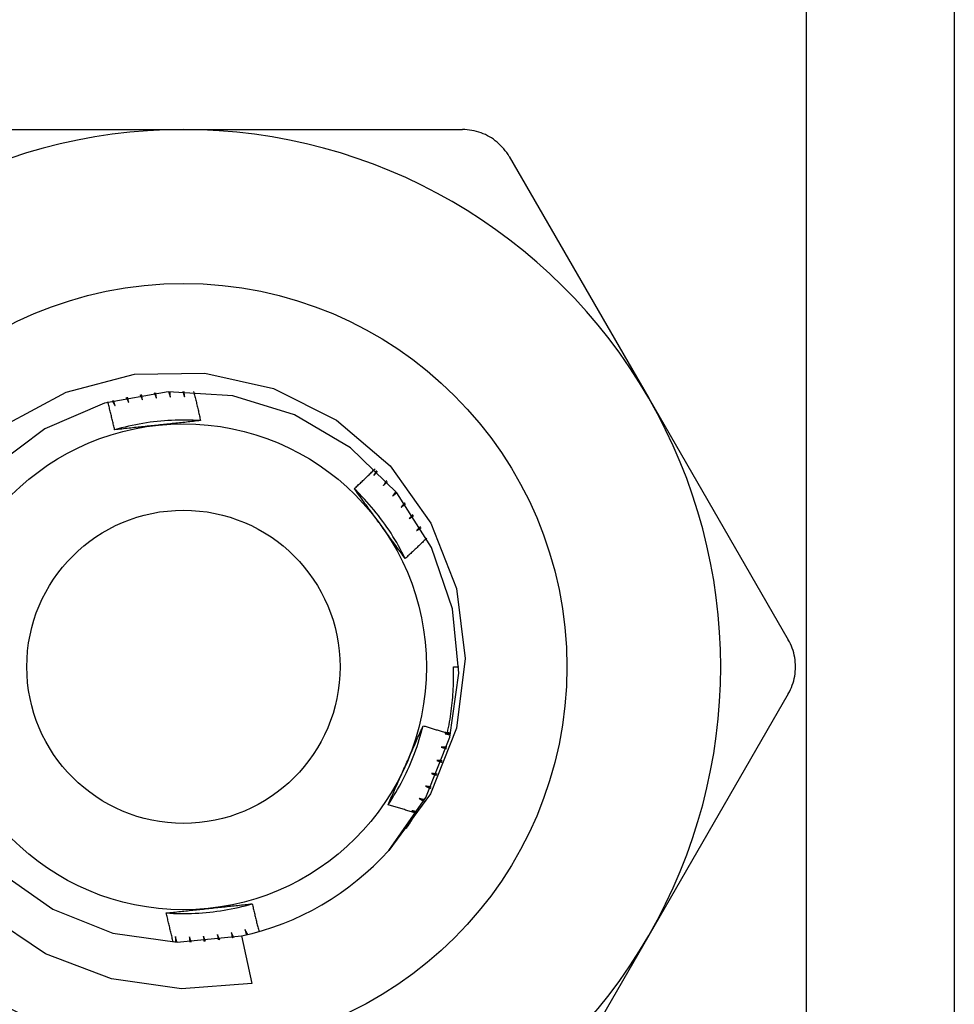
# Model space of a CAD drawing. Header units: inches. Extents: x 2.8 to 80.3, y 4.6 to 43.1.
# Tile 6 of 83: x 5.143 to 5.484, y 14.379 to 14.738. Entities that reach past the tile are written whole.
import ezdxf

# ---------------------------------------------------------------- set-up
doc = ezdxf.new("R2010")
doc.units = ezdxf.units.IN
doc.header["$MEASUREMENT"] = 0
doc.layers.add('Visible Edges(ANSI)', color=7, linetype='Continuous', lineweight=25)
doc.layers.add('Visible Tangent Edges(ANSI)', color=7, linetype='Continuous', lineweight=25)

msp = doc.modelspace()

# ---------------------------------------------------------------- linework, layer by layer
at = {"layer": 'Visible Edges(ANSI)'}
for p, q in [((5.48411, 31.5613), (5.48411, 14.17547)), ((5.10139, 14.69811), (5.20311, 14.69811)), ((5.20311, 14.69811), (5.30483, 14.69811)), ((5.32187, 14.68827), (5.37273, 14.60018)), ((5.37273, 14.60018), (5.42359, 14.51209)), ((5.30153, 14.50225), (5.3035, 14.50225)), ((5.42359, 14.4924), (5.37273, 14.40431)), ((5.22429, 14.40411), (5.22803, 14.38679)), ((5.37273, 14.40431), (5.32187, 14.31622))]:
    msp.add_line(p, q, dxfattribs=at)
at = {"layer": 'Visible Edges(ANSI)', "flags": 128}
for points in [[(5.32187, 14.68827), (5.32143, 14.689), (5.32095, 14.68971), (5.32044, 14.69041), (5.3199, 14.69108), (5.31933, 14.69173), (5.31873, 14.69235), (5.3181, 14.69295), (5.31745, 14.69352), (5.31678, 14.69406), (5.31609, 14.69456), (5.31539, 14.69504), (5.31467, 14.69547), (5.31393, 14.69588), (5.31317, 14.69625), (5.31238, 14.6966), (5.31158, 14.69691), (5.31076, 14.69719), (5.30993, 14.69743), (5.30909, 14.69764), (5.30825, 14.69781), (5.30739, 14.69794), (5.30654, 14.69804), (5.30568, 14.69809), (5.30483, 14.69811)], [(5.13774, 14.59023), (5.16038, 14.60237), (5.18524, 14.60888), (5.21089, 14.60934), (5.23595, 14.60368), (5.25891, 14.5922), (5.27842, 14.57555), (5.29333, 14.55464), (5.30266, 14.53076), (5.30584, 14.50531), (5.3026, 14.47985), (5.29311, 14.45599), (5.27792, 14.4353)], [(5.27792, 14.4353), (5.29148, 14.45462), (5.30016, 14.47657), (5.30347, 14.49993), (5.30124, 14.52343), (5.29358, 14.54575), (5.28093, 14.56567), (5.26397, 14.58208), (5.24365, 14.59409), (5.22109, 14.60102), (5.19754, 14.60248), (5.17429, 14.59842), (5.15264, 14.58903), (5.13377, 14.57485)], [(5.17818, 14.59746), (5.17815, 14.59754), (5.17813, 14.59762), (5.17811, 14.5977), (5.17809, 14.59778), (5.17806, 14.59786), (5.17804, 14.59794), (5.17802, 14.59801), (5.17799, 14.59809), (5.17797, 14.59817), (5.17795, 14.59825), (5.17792, 14.59833), (5.1779, 14.59841), (5.17788, 14.59849), (5.17785, 14.59856), (5.17783, 14.59864), (5.17781, 14.59872), (5.17779, 14.5988), (5.17776, 14.59888), (5.17774, 14.59896), (5.17772, 14.59904), (5.17769, 14.59912), (5.17767, 14.59919), (5.17765, 14.59927), (5.17763, 14.59935)], [(5.18219, 14.60044), (5.18223, 14.60036), (5.18227, 14.60029), (5.18231, 14.60021), (5.18235, 14.60014), (5.18239, 14.60006), (5.18243, 14.59999), (5.18247, 14.59991), (5.18251, 14.59983), (5.18255, 14.59976), (5.18259, 14.59968), (5.18263, 14.59961), (5.18267, 14.59953), (5.18271, 14.59946), (5.18275, 14.59938), (5.18279, 14.59931), (5.18283, 14.59923), (5.18287, 14.59916), (5.18291, 14.59908), (5.18295, 14.59901), (5.18299, 14.59893), (5.18303, 14.59886), (5.18307, 14.59878), (5.18311, 14.5987), (5.18315, 14.59863)], [(5.18315, 14.59863), (5.18313, 14.59871), (5.18312, 14.59879), (5.1831, 14.59887), (5.18308, 14.59895), (5.18306, 14.59903), (5.18304, 14.59911), (5.18302, 14.59919), (5.183, 14.59927), (5.18298, 14.59935), (5.18296, 14.59943), (5.18294, 14.59951), (5.18293, 14.59959), (5.18291, 14.59967), (5.18289, 14.59975), (5.18287, 14.59983), (5.18285, 14.59991), (5.18283, 14.59998), (5.18281, 14.60006), (5.18279, 14.60014), (5.18278, 14.60022), (5.18276, 14.6003), (5.18274, 14.60038), (5.18272, 14.60046), (5.1827, 14.60054)], [(5.18732, 14.60139), (5.18735, 14.60131), (5.18739, 14.60124), (5.18742, 14.60116), (5.18746, 14.60108), (5.1875, 14.601), (5.18753, 14.60093), (5.18757, 14.60085), (5.18761, 14.60077), (5.18764, 14.60069), (5.18768, 14.60062), (5.18771, 14.60054), (5.18775, 14.60046), (5.18779, 14.60039), (5.18782, 14.60031), (5.18786, 14.60023), (5.1879, 14.60015), (5.18793, 14.60008), (5.18797, 14.6), (5.188, 14.59992), (5.18804, 14.59984), (5.18808, 14.59977), (5.18811, 14.59969), (5.18815, 14.59961), (5.18818, 14.59953)], [(5.18818, 14.59953), (5.18817, 14.59962), (5.18815, 14.5997), (5.18814, 14.59978), (5.18812, 14.59986), (5.18811, 14.59994), (5.18809, 14.60002), (5.18808, 14.6001), (5.18806, 14.60018), (5.18805, 14.60026), (5.18803, 14.60034), (5.18802, 14.60042), (5.18801, 14.6005), (5.18799, 14.60058), (5.18798, 14.60066), (5.18796, 14.60074), (5.18795, 14.60082), (5.18793, 14.60091), (5.18792, 14.60099), (5.1879, 14.60107), (5.18789, 14.60115), (5.18787, 14.60123), (5.18786, 14.60131), (5.18784, 14.60139), (5.18783, 14.60147)], [(5.19248, 14.60208), (5.19252, 14.602), (5.19255, 14.60192), (5.19258, 14.60184), (5.19261, 14.60176), (5.19264, 14.60168), (5.19268, 14.6016), (5.19271, 14.60152), (5.19274, 14.60144), (5.19277, 14.60136), (5.19281, 14.60129), (5.19284, 14.60121), (5.19287, 14.60113), (5.1929, 14.60105), (5.19293, 14.60097), (5.19297, 14.60089), (5.193, 14.60081), (5.19303, 14.60073), (5.19306, 14.60065), (5.19309, 14.60057), (5.19313, 14.60049), (5.19316, 14.60042), (5.19319, 14.60034), (5.19322, 14.60026), (5.19325, 14.60018)], [(5.19325, 14.60018), (5.19324, 14.60026), (5.19323, 14.60034), (5.19322, 14.60042), (5.19321, 14.6005), (5.1932, 14.60058), (5.19319, 14.60067), (5.19318, 14.60075), (5.19317, 14.60083), (5.19316, 14.60091), (5.19315, 14.60099), (5.19314, 14.60107), (5.19313, 14.60115), (5.19312, 14.60123), (5.1931, 14.60132), (5.19309, 14.6014), (5.19308, 14.60148), (5.19307, 14.60156), (5.19306, 14.60164), (5.19305, 14.60172), (5.19304, 14.6018), (5.19303, 14.60189), (5.19302, 14.60197), (5.19301, 14.60205), (5.193, 14.60213)], [(5.19768, 14.60249), (5.19771, 14.60241), (5.19774, 14.60233), (5.19776, 14.60225), (5.19779, 14.60217), (5.19782, 14.60209), (5.19785, 14.60201), (5.19788, 14.60193), (5.1979, 14.60185), (5.19793, 14.60177), (5.19796, 14.60169), (5.19799, 14.60161), (5.19802, 14.60153), (5.19804, 14.60144), (5.19807, 14.60136), (5.1981, 14.60128), (5.19813, 14.6012), (5.19815, 14.60112), (5.19818, 14.60104), (5.19821, 14.60096), (5.19824, 14.60088), (5.19827, 14.6008), (5.19829, 14.60072), (5.19832, 14.60064), (5.19835, 14.60056)], [(5.19835, 14.60056), (5.19834, 14.60064), (5.19834, 14.60072), (5.19833, 14.6008), (5.19832, 14.60088), (5.19832, 14.60097), (5.19831, 14.60105), (5.1983, 14.60113), (5.1983, 14.60121), (5.19829, 14.60129), (5.19829, 14.60137), (5.19828, 14.60146), (5.19827, 14.60154), (5.19827, 14.60162), (5.19826, 14.6017), (5.19825, 14.60178), (5.19825, 14.60187), (5.19824, 14.60195), (5.19824, 14.60203), (5.19823, 14.60211), (5.19822, 14.60219), (5.19822, 14.60227), (5.19821, 14.60236), (5.1982, 14.60244), (5.1982, 14.60252)], [(5.20289, 14.60264), (5.20291, 14.60256), (5.20294, 14.60248), (5.20296, 14.60239), (5.20298, 14.60231), (5.20301, 14.60223), (5.20303, 14.60215), (5.20306, 14.60207), (5.20308, 14.60198), (5.2031, 14.6019), (5.20313, 14.60182), (5.20315, 14.60174), (5.20318, 14.60166), (5.2032, 14.60157), (5.20322, 14.60149), (5.20325, 14.60141), (5.20327, 14.60133), (5.20329, 14.60125), (5.20332, 14.60116), (5.20334, 14.60108), (5.20336, 14.601), (5.20339, 14.60092), (5.20341, 14.60084), (5.20344, 14.60075), (5.20346, 14.60067)], [(5.20346, 14.60067), (5.20346, 14.60075), (5.20345, 14.60084), (5.20345, 14.60092), (5.20345, 14.601), (5.20345, 14.60108), (5.20345, 14.60116), (5.20344, 14.60125), (5.20344, 14.60133), (5.20344, 14.60141), (5.20344, 14.60149), (5.20344, 14.60157), (5.20343, 14.60166), (5.20343, 14.60174), (5.20343, 14.60182), (5.20343, 14.6019), (5.20343, 14.60198), (5.20342, 14.60207), (5.20342, 14.60215), (5.20342, 14.60223), (5.20342, 14.60231), (5.20342, 14.60239), (5.20341, 14.60247), (5.20341, 14.60256), (5.20341, 14.60264)], [(5.20683, 14.60257), (5.20694, 14.60213), (5.20705, 14.60169), (5.20716, 14.60125), (5.20727, 14.60081), (5.20738, 14.60037), (5.20748, 14.59994), (5.20759, 14.5995), (5.2077, 14.59906), (5.20781, 14.59862), (5.20791, 14.59818), (5.20802, 14.59774), (5.20812, 14.59729), (5.20823, 14.59685), (5.20833, 14.59641), (5.20843, 14.59597), (5.20854, 14.59553), (5.20864, 14.59509), (5.20874, 14.59465), (5.20884, 14.59421), (5.20894, 14.59377), (5.20904, 14.59333), (5.20914, 14.59288), (5.20924, 14.59244), (5.20934, 14.592)], [(5.17803, 14.58865), (5.17793, 14.58907), (5.17783, 14.5895), (5.17773, 14.58992), (5.17763, 14.59035), (5.17754, 14.59077), (5.17744, 14.59119), (5.17734, 14.59161), (5.17724, 14.59204), (5.17713, 14.59246), (5.17703, 14.59288), (5.17693, 14.59331), (5.17683, 14.59373), (5.17673, 14.59415), (5.17662, 14.59457), (5.17652, 14.59499), (5.17641, 14.59542), (5.17631, 14.59584), (5.1762, 14.59626), (5.1761, 14.59668), (5.17599, 14.5971), (5.17588, 14.59752), (5.17578, 14.59794), (5.17567, 14.59837), (5.17556, 14.59879)], [(5.17712, 14.59922), (5.17717, 14.59915), (5.17721, 14.59907), (5.17726, 14.599), (5.1773, 14.59893), (5.17734, 14.59885), (5.17739, 14.59878), (5.17743, 14.59871), (5.17748, 14.59863), (5.17752, 14.59856), (5.17756, 14.59849), (5.17761, 14.59841), (5.17765, 14.59834), (5.1777, 14.59827), (5.17774, 14.5982), (5.17778, 14.59812), (5.17783, 14.59805), (5.17787, 14.59798), (5.17792, 14.5979), (5.17796, 14.59783), (5.178, 14.59776), (5.17805, 14.59768), (5.17809, 14.59761), (5.17813, 14.59754), (5.17818, 14.59746)], [(5.20934, 14.59199), (5.20803, 14.59207), (5.20671, 14.59214), (5.20539, 14.59218), (5.20407, 14.5922), (5.20275, 14.5922), (5.20143, 14.59219), (5.20011, 14.59215), (5.1988, 14.5921), (5.19748, 14.59203), (5.19616, 14.59194), (5.19485, 14.59182), (5.19354, 14.59169), (5.19222, 14.59154), (5.19092, 14.59138), (5.18961, 14.59119), (5.18831, 14.59098), (5.18701, 14.59076), (5.18571, 14.59051), (5.18442, 14.59025), (5.18313, 14.58997), (5.18185, 14.58967), (5.18057, 14.58935), (5.17929, 14.58901), (5.17803, 14.58865)], [(5.19385, 14.59034), (5.19318, 14.59027), (5.19252, 14.5902), (5.19185, 14.59013), (5.19119, 14.59006), (5.19053, 14.58999), (5.18987, 14.58992), (5.18921, 14.58985), (5.18854, 14.58978), (5.18788, 14.58971), (5.18722, 14.58964), (5.18657, 14.58957), (5.18591, 14.5895), (5.18525, 14.58943), (5.18459, 14.58936), (5.18393, 14.58929), (5.18327, 14.58922), (5.18262, 14.58915), (5.18196, 14.58908), (5.1813, 14.58901), (5.18065, 14.58894), (5.17999, 14.58887), (5.17934, 14.5888), (5.17868, 14.58872), (5.17803, 14.58865)], [(5.20934, 14.592), (5.2087, 14.59193), (5.20806, 14.59186), (5.20742, 14.59179), (5.20678, 14.59172), (5.20613, 14.59165), (5.20549, 14.59158), (5.20485, 14.59151), (5.2042, 14.59144), (5.20356, 14.59137), (5.20292, 14.5913), (5.20227, 14.59123), (5.20163, 14.59116), (5.20098, 14.5911), (5.20034, 14.59103), (5.19969, 14.59096), (5.19904, 14.59089), (5.1984, 14.59082), (5.19775, 14.59075), (5.1971, 14.59069), (5.19645, 14.59062), (5.1958, 14.59055), (5.19515, 14.59048), (5.1945, 14.59041), (5.19385, 14.59034)], [(5.2654, 14.56717), (5.26571, 14.56746), (5.26603, 14.56776), (5.26635, 14.56806), (5.26667, 14.56835), (5.26698, 14.56865), (5.2673, 14.56895), (5.26762, 14.56925), (5.26793, 14.56955), (5.26825, 14.56985), (5.26856, 14.57014), (5.26888, 14.57044), (5.26919, 14.57074), (5.26951, 14.57104), (5.26982, 14.57134), (5.27014, 14.57165), (5.27045, 14.57195), (5.27076, 14.57225), (5.27107, 14.57255), (5.27139, 14.57285), (5.2717, 14.57316), (5.27201, 14.57346), (5.27232, 14.57376), (5.27263, 14.57407), (5.27294, 14.57437)], [(5.27348, 14.57385), (5.27344, 14.57377), (5.2734, 14.5737), (5.27336, 14.57362), (5.27332, 14.57355), (5.27328, 14.57347), (5.27324, 14.5734), (5.27319, 14.57332), (5.27315, 14.57325), (5.27311, 14.57317), (5.27307, 14.5731), (5.27303, 14.57302), (5.27299, 14.57295), (5.27295, 14.57287), (5.27291, 14.5728), (5.27287, 14.57272), (5.27283, 14.57265), (5.27279, 14.57257), (5.27275, 14.5725), (5.27271, 14.57242), (5.27267, 14.57235), (5.27262, 14.57227), (5.27258, 14.5722), (5.27254, 14.57212), (5.2725, 14.57205)], [(5.2725, 14.57205), (5.27256, 14.57211), (5.27261, 14.57217), (5.27267, 14.57223), (5.27273, 14.57229), (5.27278, 14.57235), (5.27284, 14.57241), (5.27289, 14.57247), (5.27295, 14.57253), (5.27301, 14.57259), (5.27306, 14.57264), (5.27312, 14.5727), (5.27317, 14.57276), (5.27323, 14.57282), (5.27329, 14.57288), (5.27334, 14.57294), (5.2734, 14.573), (5.27346, 14.57306), (5.27351, 14.57312), (5.27357, 14.57318), (5.27362, 14.57324), (5.27368, 14.5733), (5.27374, 14.57336), (5.27379, 14.57342), (5.27385, 14.57348)], [(5.28395, 14.54172), (5.28336, 14.5429), (5.28275, 14.54407), (5.28213, 14.54523), (5.28149, 14.54639), (5.28084, 14.54753), (5.28016, 14.54867), (5.27947, 14.54979), (5.27877, 14.55091), (5.27805, 14.55201), (5.27731, 14.5531), (5.27655, 14.55419), (5.27579, 14.55526), (5.275, 14.55632), (5.2742, 14.55737), (5.27339, 14.55841), (5.27256, 14.55943), (5.27171, 14.56044), (5.27085, 14.56144), (5.26998, 14.56243), (5.26909, 14.56341), (5.26819, 14.56437), (5.26727, 14.56531), (5.26634, 14.56625), (5.26539, 14.56717)], [(5.27477, 14.55431), (5.27438, 14.55485), (5.27399, 14.55539), (5.27359, 14.55593), (5.2732, 14.55647), (5.27281, 14.55701), (5.27242, 14.55755), (5.27203, 14.55809), (5.27164, 14.55863), (5.27125, 14.55916), (5.27086, 14.5597), (5.27047, 14.56024), (5.27007, 14.56077), (5.26968, 14.56131), (5.26929, 14.56184), (5.2689, 14.56238), (5.26851, 14.56291), (5.26812, 14.56344), (5.26774, 14.56398), (5.26735, 14.56451), (5.26696, 14.56504), (5.26657, 14.56557), (5.26618, 14.56611), (5.26579, 14.56664), (5.2654, 14.56717)], [(5.2771, 14.5701), (5.27706, 14.57002), (5.27701, 14.56995), (5.27697, 14.56988), (5.27692, 14.56981), (5.27688, 14.56973), (5.27683, 14.56966), (5.27679, 14.56959), (5.27674, 14.56951), (5.2767, 14.56944), (5.27666, 14.56937), (5.27661, 14.5693), (5.27657, 14.56922), (5.27652, 14.56915), (5.27648, 14.56908), (5.27643, 14.56901), (5.27639, 14.56893), (5.27634, 14.56886), (5.2763, 14.56879), (5.27625, 14.56871), (5.27621, 14.56864), (5.27617, 14.56857), (5.27612, 14.5685), (5.27608, 14.56842), (5.27603, 14.56835)], [(5.27603, 14.56835), (5.27609, 14.56841), (5.27615, 14.56846), (5.27621, 14.56852), (5.27627, 14.56858), (5.27633, 14.56864), (5.27639, 14.56869), (5.27644, 14.56875), (5.2765, 14.56881), (5.27656, 14.56886), (5.27662, 14.56892), (5.27668, 14.56898), (5.27674, 14.56903), (5.2768, 14.56909), (5.27686, 14.56915), (5.27692, 14.5692), (5.27698, 14.56926), (5.27704, 14.56932), (5.2771, 14.56937), (5.27715, 14.56943), (5.27721, 14.56949), (5.27727, 14.56954), (5.27733, 14.5696), (5.27739, 14.56966), (5.27745, 14.56971)], [(5.28052, 14.56617), (5.28047, 14.5661), (5.28043, 14.56602), (5.28038, 14.56595), (5.28033, 14.56588), (5.28028, 14.56581), (5.28023, 14.56574), (5.28019, 14.56567), (5.28014, 14.5656), (5.28009, 14.56553), (5.28004, 14.56546), (5.27999, 14.56539), (5.27994, 14.56532), (5.2799, 14.56525), (5.27985, 14.56518), (5.2798, 14.56511), (5.27975, 14.56504), (5.2797, 14.56497), (5.27965, 14.5649), (5.27961, 14.56483), (5.27956, 14.56476), (5.27951, 14.56469), (5.27946, 14.56462), (5.27941, 14.56455), (5.27936, 14.56448)], [(5.27936, 14.56448), (5.27943, 14.56453), (5.27949, 14.56458), (5.27955, 14.56464), (5.27961, 14.56469), (5.27967, 14.56475), (5.27974, 14.5648), (5.2798, 14.56485), (5.27986, 14.56491), (5.27992, 14.56496), (5.27998, 14.56501), (5.28005, 14.56507), (5.28011, 14.56512), (5.28017, 14.56517), (5.28023, 14.56523), (5.28029, 14.56528), (5.28036, 14.56534), (5.28042, 14.56539), (5.28048, 14.56544), (5.28054, 14.5655), (5.2806, 14.56555), (5.28067, 14.5656), (5.28073, 14.56566), (5.28079, 14.56571), (5.28085, 14.56576)], [(5.28374, 14.56206), (5.28368, 14.56199), (5.28363, 14.56193), (5.28358, 14.56186), (5.28353, 14.56179), (5.28348, 14.56172), (5.28343, 14.56165), (5.28337, 14.56159), (5.28332, 14.56152), (5.28327, 14.56145), (5.28322, 14.56138), (5.28317, 14.56131), (5.28311, 14.56125), (5.28306, 14.56118), (5.28301, 14.56111), (5.28296, 14.56104), (5.28291, 14.56098), (5.28286, 14.56091), (5.2828, 14.56084), (5.28275, 14.56077), (5.2827, 14.56071), (5.28265, 14.56064), (5.2826, 14.56057), (5.28254, 14.5605), (5.28249, 14.56043)], [(5.28249, 14.56043), (5.28256, 14.56049), (5.28262, 14.56054), (5.28269, 14.56059), (5.28275, 14.56064), (5.28281, 14.56069), (5.28288, 14.56074), (5.28294, 14.56079), (5.28301, 14.56084), (5.28307, 14.56089), (5.28314, 14.56094), (5.2832, 14.56099), (5.28327, 14.56104), (5.28333, 14.56109), (5.2834, 14.56114), (5.28346, 14.56119), (5.28353, 14.56124), (5.28359, 14.56129), (5.28366, 14.56134), (5.28372, 14.56139), (5.28379, 14.56144), (5.28385, 14.56149), (5.28392, 14.56154), (5.28398, 14.56159), (5.28404, 14.56164)], [(5.28673, 14.5578), (5.28668, 14.55773), (5.28662, 14.55767), (5.28657, 14.5576), (5.28651, 14.55754), (5.28646, 14.55747), (5.2864, 14.55741), (5.28635, 14.55734), (5.28629, 14.55727), (5.28623, 14.55721), (5.28618, 14.55714), (5.28612, 14.55708), (5.28607, 14.55701), (5.28601, 14.55695), (5.28596, 14.55688), (5.2859, 14.55682), (5.28585, 14.55676), (5.28579, 14.55669), (5.28574, 14.55663), (5.28568, 14.55656), (5.28563, 14.5565), (5.28557, 14.55643), (5.28552, 14.55637), (5.28546, 14.5563), (5.2854, 14.55624)], [(5.2854, 14.55624), (5.28547, 14.55628), (5.28554, 14.55633), (5.28561, 14.55638), (5.28567, 14.55642), (5.28574, 14.55647), (5.28581, 14.55652), (5.28587, 14.55656), (5.28594, 14.55661), (5.28601, 14.55666), (5.28608, 14.55671), (5.28614, 14.55675), (5.28621, 14.5568), (5.28628, 14.55685), (5.28635, 14.55689), (5.28641, 14.55694), (5.28648, 14.55699), (5.28655, 14.55703), (5.28661, 14.55708), (5.28668, 14.55713), (5.28675, 14.55717), (5.28682, 14.55722), (5.28688, 14.55727), (5.28695, 14.55731), (5.28702, 14.55736)], [(5.28396, 14.54172), (5.28357, 14.54224), (5.28319, 14.54276), (5.28281, 14.54328), (5.28243, 14.5438), (5.28205, 14.54433), (5.28166, 14.54485), (5.28128, 14.54537), (5.2809, 14.54589), (5.28052, 14.54642), (5.28014, 14.54694), (5.27975, 14.54746), (5.27937, 14.54799), (5.27899, 14.54851), (5.27861, 14.54904), (5.27823, 14.54956), (5.27784, 14.55009), (5.27746, 14.55061), (5.27708, 14.55114), (5.27669, 14.55167), (5.27631, 14.5522), (5.27593, 14.55272), (5.27554, 14.55325), (5.27516, 14.55378), (5.27477, 14.55431)], [(5.2895, 14.55338), (5.28944, 14.55332), (5.28939, 14.55326), (5.28933, 14.55319), (5.28927, 14.55313), (5.28921, 14.55307), (5.28915, 14.55301), (5.28909, 14.55295), (5.28903, 14.55288), (5.28898, 14.55282), (5.28892, 14.55276), (5.28886, 14.5527), (5.2888, 14.55264), (5.28874, 14.55257), (5.28868, 14.55251), (5.28862, 14.55245), (5.28857, 14.55239), (5.28851, 14.55233), (5.28845, 14.55226), (5.28839, 14.5522), (5.28833, 14.55214), (5.28827, 14.55208), (5.28821, 14.55202), (5.28815, 14.55195), (5.2881, 14.55189)], [(5.2881, 14.55189), (5.28817, 14.55193), (5.28824, 14.55198), (5.2883, 14.55202), (5.28837, 14.55207), (5.28844, 14.55211), (5.28851, 14.55215), (5.28858, 14.5522), (5.28865, 14.55224), (5.28872, 14.55228), (5.28879, 14.55233), (5.28886, 14.55237), (5.28893, 14.55241), (5.289, 14.55246), (5.28907, 14.5525), (5.28914, 14.55254), (5.28921, 14.55259), (5.28928, 14.55263), (5.28935, 14.55267), (5.28942, 14.55272), (5.28949, 14.55276), (5.28956, 14.5528), (5.28963, 14.55285), (5.2897, 14.55289), (5.28977, 14.55293)], [(5.29185, 14.54918), (5.29153, 14.54887), (5.2912, 14.54855), (5.29088, 14.54824), (5.29055, 14.54793), (5.29022, 14.54761), (5.2899, 14.5473), (5.28957, 14.54699), (5.28924, 14.54667), (5.28892, 14.54636), (5.28859, 14.54605), (5.28826, 14.54574), (5.28793, 14.54543), (5.2876, 14.54512), (5.28727, 14.54481), (5.28694, 14.5445), (5.28661, 14.54419), (5.28628, 14.54388), (5.28595, 14.54357), (5.28562, 14.54326), (5.28529, 14.54295), (5.28495, 14.54264), (5.28462, 14.54234), (5.28429, 14.54203), (5.28396, 14.54172)], [(5.42359, 14.4924), (5.424, 14.49315), (5.42438, 14.49392), (5.42473, 14.49471), (5.42504, 14.49552), (5.42532, 14.49634), (5.42556, 14.49717), (5.42576, 14.49801), (5.42593, 14.49886), (5.42606, 14.49971), (5.42615, 14.50056), (5.42621, 14.5014), (5.42623, 14.50225), (5.42621, 14.50309), (5.42615, 14.50394), (5.42606, 14.50479), (5.42593, 14.50564), (5.42576, 14.50648), (5.42556, 14.50732), (5.42532, 14.50816), (5.42504, 14.50898), (5.42473, 14.50978), (5.42438, 14.51057), (5.424, 14.51134), (5.42359, 14.51209)], [(5.29933, 14.47815), (5.29954, 14.47914), (5.29974, 14.48013), (5.29993, 14.48113), (5.30011, 14.48212), (5.30028, 14.48312), (5.30044, 14.48412), (5.30059, 14.48512), (5.30072, 14.48612), (5.30085, 14.48712), (5.30097, 14.48812), (5.30108, 14.48913), (5.30117, 14.49013), (5.30126, 14.49114), (5.30134, 14.49215), (5.3014, 14.49315), (5.30146, 14.49416), (5.3015, 14.49517), (5.30154, 14.49618), (5.30157, 14.49719), (5.30158, 14.4982), (5.30158, 14.49921), (5.30158, 14.50022), (5.30156, 14.50123), (5.30153, 14.50225)], [(5.27771, 14.45197), (5.27844, 14.45307), (5.27915, 14.45418), (5.27985, 14.4553), (5.28053, 14.45643), (5.28119, 14.45757), (5.28184, 14.45872), (5.28247, 14.45988), (5.28308, 14.46105), (5.28367, 14.46223), (5.28425, 14.46342), (5.28481, 14.46461), (5.28536, 14.46581), (5.28588, 14.46702), (5.28639, 14.46824), (5.28688, 14.46946), (5.28735, 14.47069), (5.28781, 14.47193), (5.28825, 14.47318), (5.28866, 14.47443), (5.28906, 14.47568), (5.28944, 14.47695), (5.28981, 14.47821), (5.29015, 14.47949), (5.29048, 14.48076)], [(5.28403, 14.46622), (5.2843, 14.46683), (5.28457, 14.46744), (5.28485, 14.46805), (5.28512, 14.46866), (5.28539, 14.46926), (5.28566, 14.46987), (5.28593, 14.47048), (5.2862, 14.47109), (5.28647, 14.47169), (5.28674, 14.4723), (5.28701, 14.47291), (5.28728, 14.47351), (5.28754, 14.47412), (5.28781, 14.47472), (5.28808, 14.47533), (5.28835, 14.47593), (5.28861, 14.47654), (5.28888, 14.47714), (5.28915, 14.47775), (5.28941, 14.47835), (5.28968, 14.47895), (5.28995, 14.47956), (5.29021, 14.48016), (5.29048, 14.48076)], [(5.29048, 14.48076), (5.29084, 14.48065), (5.29121, 14.48054), (5.29158, 14.48043), (5.29195, 14.48031), (5.29232, 14.4802), (5.29268, 14.48009), (5.29305, 14.47998), (5.29342, 14.47987), (5.29379, 14.47976), (5.29416, 14.47965), (5.29453, 14.47954), (5.2949, 14.47943), (5.29527, 14.47932), (5.29563, 14.47921), (5.296, 14.47911), (5.29637, 14.479), (5.29674, 14.47889), (5.29711, 14.47878), (5.29748, 14.47868), (5.29785, 14.47857), (5.29822, 14.47847), (5.29859, 14.47836), (5.29896, 14.47826), (5.29933, 14.47815)], [(5.30051, 14.47794), (5.30043, 14.47794), (5.30034, 14.47794), (5.30026, 14.47793), (5.30017, 14.47793), (5.30009, 14.47793), (5.3, 14.47793), (5.29992, 14.47792), (5.29983, 14.47792), (5.29975, 14.47792), (5.29966, 14.47791), (5.29958, 14.47791), (5.29949, 14.47791), (5.29941, 14.4779), (5.29932, 14.4779), (5.29924, 14.4779), (5.29915, 14.4779), (5.29907, 14.47789), (5.29898, 14.47789), (5.29889, 14.47789), (5.29881, 14.47788), (5.29872, 14.47788), (5.29864, 14.47788), (5.29855, 14.47788), (5.29847, 14.47787)], [(5.29847, 14.47787), (5.29855, 14.47785), (5.29863, 14.47784), (5.29871, 14.47782), (5.29879, 14.4778), (5.29887, 14.47778), (5.29895, 14.47777), (5.29903, 14.47775), (5.29911, 14.47773), (5.29919, 14.47771), (5.29927, 14.47769), (5.29935, 14.47768), (5.29943, 14.47766), (5.29951, 14.47764), (5.29959, 14.47762), (5.29967, 14.4776), (5.29975, 14.47758), (5.29983, 14.47757), (5.29991, 14.47755), (5.29999, 14.47753), (5.30007, 14.47751), (5.30015, 14.47749), (5.30023, 14.47748), (5.30031, 14.47746), (5.30039, 14.47744)], [(5.29937, 14.47835), (5.29942, 14.47834), (5.29947, 14.47832), (5.29952, 14.47831), (5.29957, 14.4783), (5.29962, 14.47828), (5.29966, 14.47827), (5.29971, 14.47826), (5.29976, 14.47824), (5.29981, 14.47823), (5.29986, 14.47822), (5.29991, 14.4782), (5.29996, 14.47819), (5.3, 14.47818), (5.30005, 14.47816), (5.3001, 14.47815), (5.30015, 14.47813), (5.3002, 14.47812), (5.30025, 14.47811), (5.30029, 14.47809), (5.30034, 14.47808), (5.30039, 14.47807), (5.30044, 14.47805), (5.30049, 14.47804), (5.30054, 14.47803)], [(5.29707, 14.47296), (5.29715, 14.47293), (5.29723, 14.47291), (5.29731, 14.47289), (5.29739, 14.47287), (5.29747, 14.47285), (5.29755, 14.47282), (5.29763, 14.4728), (5.29771, 14.47278), (5.29779, 14.47276), (5.29786, 14.47274), (5.29794, 14.47271), (5.29802, 14.47269), (5.2981, 14.47267), (5.29818, 14.47265), (5.29826, 14.47262), (5.29834, 14.4726), (5.29842, 14.47258), (5.2985, 14.47256), (5.29857, 14.47254), (5.29865, 14.47251), (5.29873, 14.47249), (5.29881, 14.47247), (5.29889, 14.47245), (5.29897, 14.47242)], [(5.29912, 14.47292), (5.29904, 14.47292), (5.29895, 14.47292), (5.29887, 14.47292), (5.29878, 14.47293), (5.2987, 14.47293), (5.29861, 14.47293), (5.29853, 14.47293), (5.29844, 14.47293), (5.29835, 14.47293), (5.29827, 14.47293), (5.29818, 14.47294), (5.2981, 14.47294), (5.29801, 14.47294), (5.29793, 14.47294), (5.29784, 14.47294), (5.29776, 14.47294), (5.29767, 14.47294), (5.29759, 14.47295), (5.2975, 14.47295), (5.29742, 14.47295), (5.29733, 14.47295), (5.29725, 14.47295), (5.29716, 14.47295), (5.29707, 14.47296)], [(5.29543, 14.46812), (5.29551, 14.46809), (5.29558, 14.46807), (5.29566, 14.46804), (5.29574, 14.46801), (5.29582, 14.46799), (5.29589, 14.46796), (5.29597, 14.46794), (5.29605, 14.46791), (5.29613, 14.46788), (5.2962, 14.46786), (5.29628, 14.46783), (5.29636, 14.4678), (5.29644, 14.46778), (5.29652, 14.46775), (5.29659, 14.46773), (5.29667, 14.4677), (5.29675, 14.46767), (5.29683, 14.46765), (5.2969, 14.46762), (5.29698, 14.46759), (5.29706, 14.46757), (5.29714, 14.46754), (5.29721, 14.46751), (5.29729, 14.46749)], [(5.29747, 14.46798), (5.29739, 14.46798), (5.2973, 14.46799), (5.29722, 14.46799), (5.29713, 14.468), (5.29705, 14.46801), (5.29696, 14.46801), (5.29687, 14.46802), (5.29679, 14.46802), (5.2967, 14.46803), (5.29662, 14.46803), (5.29653, 14.46804), (5.29645, 14.46805), (5.29636, 14.46805), (5.29628, 14.46806), (5.29619, 14.46806), (5.29611, 14.46807), (5.29602, 14.46808), (5.29594, 14.46808), (5.29585, 14.46809), (5.29577, 14.46809), (5.29568, 14.4681), (5.2956, 14.46811), (5.29551, 14.46811), (5.29543, 14.46812)], [(5.27772, 14.45197), (5.27798, 14.45256), (5.27824, 14.45315), (5.2785, 14.45374), (5.27876, 14.45433), (5.27902, 14.45492), (5.27928, 14.45551), (5.27954, 14.45611), (5.2798, 14.4567), (5.28006, 14.45729), (5.28033, 14.45788), (5.28059, 14.45847), (5.28085, 14.45907), (5.28112, 14.45966), (5.28138, 14.46025), (5.28164, 14.46085), (5.28191, 14.46144), (5.28217, 14.46204), (5.28244, 14.46263), (5.2827, 14.46323), (5.28297, 14.46382), (5.28323, 14.46442), (5.2835, 14.46502), (5.28376, 14.46562), (5.28403, 14.46622)], [(5.29353, 14.46337), (5.29361, 14.46334), (5.29368, 14.46331), (5.29376, 14.46328), (5.29384, 14.46325), (5.29391, 14.46322), (5.29399, 14.46319), (5.29407, 14.46316), (5.29414, 14.46313), (5.29422, 14.4631), (5.29429, 14.46307), (5.29437, 14.46304), (5.29445, 14.46301), (5.29452, 14.46298), (5.2946, 14.46295), (5.29468, 14.46292), (5.29475, 14.46289), (5.29483, 14.46286), (5.2949, 14.46283), (5.29498, 14.4628), (5.29506, 14.46277), (5.29513, 14.46274), (5.29521, 14.46271), (5.29528, 14.46268), (5.29536, 14.46265)], [(5.29557, 14.46313), (5.29548, 14.46314), (5.2954, 14.46315), (5.29531, 14.46316), (5.29523, 14.46317), (5.29514, 14.46318), (5.29506, 14.46319), (5.29497, 14.4632), (5.29489, 14.46321), (5.2948, 14.46322), (5.29472, 14.46323), (5.29463, 14.46324), (5.29455, 14.46325), (5.29446, 14.46326), (5.29438, 14.46327), (5.29429, 14.46328), (5.29421, 14.46329), (5.29413, 14.4633), (5.29404, 14.46331), (5.29396, 14.46332), (5.29387, 14.46333), (5.29379, 14.46334), (5.2937, 14.46335), (5.29362, 14.46336), (5.29353, 14.46337)], [(5.29139, 14.45873), (5.29147, 14.4587), (5.29154, 14.45866), (5.29162, 14.45863), (5.29169, 14.4586), (5.29177, 14.45856), (5.29184, 14.45853), (5.29191, 14.45849), (5.29199, 14.45846), (5.29206, 14.45842), (5.29214, 14.45839), (5.29221, 14.45836), (5.29229, 14.45832), (5.29236, 14.45829), (5.29244, 14.45825), (5.29251, 14.45822), (5.29259, 14.45819), (5.29266, 14.45815), (5.29273, 14.45812), (5.29281, 14.45808), (5.29288, 14.45805), (5.29296, 14.45801), (5.29303, 14.45798), (5.29311, 14.45795), (5.29318, 14.45791)], [(5.29341, 14.45838), (5.29333, 14.45839), (5.29324, 14.45841), (5.29316, 14.45842), (5.29307, 14.45844), (5.29299, 14.45845), (5.29291, 14.45847), (5.29282, 14.45848), (5.29274, 14.4585), (5.29265, 14.45851), (5.29257, 14.45852), (5.29249, 14.45854), (5.2924, 14.45855), (5.29232, 14.45857), (5.29223, 14.45858), (5.29215, 14.4586), (5.29206, 14.45861), (5.29198, 14.45863), (5.2919, 14.45864), (5.29181, 14.45866), (5.29173, 14.45867), (5.29164, 14.45869), (5.29156, 14.4587), (5.29148, 14.45872), (5.29139, 14.45873)], [(5.28902, 14.45421), (5.28909, 14.45417), (5.28916, 14.45413), (5.28923, 14.45409), (5.28931, 14.45406), (5.28938, 14.45402), (5.28945, 14.45398), (5.28952, 14.45394), (5.2896, 14.4539), (5.28967, 14.45387), (5.28974, 14.45383), (5.28981, 14.45379), (5.28989, 14.45375), (5.28996, 14.45371), (5.29003, 14.45368), (5.29011, 14.45364), (5.29018, 14.4536), (5.29025, 14.45356), (5.29032, 14.45352), (5.2904, 14.45349), (5.29047, 14.45345), (5.29054, 14.45341), (5.29061, 14.45337), (5.29069, 14.45333), (5.29076, 14.4533)], [(5.29101, 14.45375), (5.29093, 14.45377), (5.29084, 14.45379), (5.29076, 14.45381), (5.29068, 14.45383), (5.2906, 14.45385), (5.29051, 14.45386), (5.29043, 14.45388), (5.29035, 14.4539), (5.29026, 14.45392), (5.29018, 14.45394), (5.2901, 14.45396), (5.29001, 14.45398), (5.28993, 14.454), (5.28985, 14.45402), (5.28976, 14.45404), (5.28968, 14.45405), (5.2896, 14.45407), (5.28951, 14.45409), (5.28943, 14.45411), (5.28935, 14.45413), (5.28926, 14.45415), (5.28918, 14.45417), (5.2891, 14.45419), (5.28902, 14.45421)], [(5.28792, 14.44892), (5.28749, 14.44904), (5.28707, 14.44916), (5.28664, 14.44928), (5.28622, 14.44941), (5.28579, 14.44953), (5.28536, 14.44965), (5.28494, 14.44978), (5.28451, 14.4499), (5.28409, 14.45003), (5.28366, 14.45016), (5.28324, 14.45028), (5.28281, 14.45041), (5.28239, 14.45054), (5.28196, 14.45066), (5.28154, 14.45079), (5.28111, 14.45092), (5.28069, 14.45105), (5.28026, 14.45118), (5.27984, 14.45131), (5.27941, 14.45144), (5.27899, 14.45157), (5.27857, 14.4517), (5.27814, 14.45183), (5.27772, 14.45197)], [(5.28436, 14.44329), (5.28452, 14.44352), (5.28467, 14.44375), (5.28483, 14.44398), (5.28498, 14.44421), (5.28514, 14.44444), (5.28529, 14.44467), (5.28544, 14.4449), (5.28559, 14.44514), (5.28574, 14.44537), (5.28589, 14.4456), (5.28604, 14.44584), (5.28619, 14.44607), (5.28634, 14.44631), (5.28648, 14.44654), (5.28663, 14.44678), (5.28678, 14.44701), (5.28692, 14.44725), (5.28707, 14.44749), (5.28721, 14.44773), (5.28735, 14.44796), (5.2875, 14.4482), (5.28764, 14.44844), (5.28778, 14.44868), (5.28792, 14.44892)], [(5.28641, 14.44981), (5.28647, 14.44978), (5.28653, 14.44974), (5.2866, 14.4497), (5.28666, 14.44966), (5.28672, 14.44963), (5.28679, 14.44959), (5.28685, 14.44955), (5.28691, 14.44952), (5.28697, 14.44948), (5.28704, 14.44944), (5.2871, 14.4494), (5.28716, 14.44937), (5.28723, 14.44933), (5.28729, 14.44929), (5.28735, 14.44926), (5.28742, 14.44922), (5.28748, 14.44918), (5.28754, 14.44914), (5.28761, 14.44911), (5.28767, 14.44907), (5.28773, 14.44903), (5.28779, 14.44899), (5.28786, 14.44896), (5.28792, 14.44892)], [(5.28838, 14.44925), (5.28829, 14.44928), (5.28821, 14.4493), (5.28813, 14.44932), (5.28805, 14.44935), (5.28797, 14.44937), (5.28788, 14.44939), (5.2878, 14.44942), (5.28772, 14.44944), (5.28764, 14.44946), (5.28755, 14.44949), (5.28747, 14.44951), (5.28739, 14.44953), (5.28731, 14.44956), (5.28723, 14.44958), (5.28714, 14.4496), (5.28706, 14.44963), (5.28698, 14.44965), (5.2869, 14.44967), (5.28682, 14.4497), (5.28673, 14.44972), (5.28665, 14.44974), (5.28657, 14.44977), (5.28649, 14.44979), (5.28641, 14.44981)], [(5.13617, 14.42743), (5.15548, 14.41387), (5.17743, 14.40519), (5.20079, 14.40188), (5.22429, 14.40411)], [(5.19687, 14.4125), (5.19819, 14.41242), (5.19951, 14.41236), (5.20082, 14.41231), (5.20214, 14.41229), (5.20346, 14.41229), (5.20478, 14.4123), (5.2061, 14.41234), (5.20742, 14.41239), (5.20874, 14.41246), (5.21005, 14.41256), (5.21137, 14.41267), (5.21268, 14.4128), (5.21399, 14.41295), (5.2153, 14.41312), (5.2166, 14.4133), (5.21791, 14.41351), (5.21921, 14.41373), (5.2205, 14.41398), (5.22179, 14.41424), (5.22308, 14.41452), (5.22437, 14.41483), (5.22565, 14.41514), (5.22692, 14.41548), (5.22819, 14.41584)], [(5.19687, 14.41249), (5.19751, 14.41256), (5.19815, 14.41263), (5.1988, 14.4127), (5.19944, 14.41277), (5.20008, 14.41284), (5.20072, 14.41291), (5.20137, 14.41298), (5.20201, 14.41305), (5.20265, 14.41312), (5.2033, 14.41319), (5.20394, 14.41326), (5.20459, 14.41333), (5.20523, 14.4134), (5.20588, 14.41346), (5.20652, 14.41353), (5.20717, 14.4136), (5.20782, 14.41367), (5.20847, 14.41374), (5.20911, 14.41381), (5.20976, 14.41387), (5.21041, 14.41394), (5.21106, 14.41401), (5.21171, 14.41408), (5.21237, 14.41415)], [(5.21237, 14.41415), (5.21303, 14.41422), (5.2137, 14.41429), (5.21436, 14.41436), (5.21502, 14.41443), (5.21568, 14.4145), (5.21635, 14.41457), (5.21701, 14.41464), (5.21767, 14.41471), (5.21833, 14.41478), (5.21899, 14.41485), (5.21965, 14.41492), (5.22031, 14.41499), (5.22097, 14.41506), (5.22162, 14.41513), (5.22228, 14.4152), (5.22294, 14.41527), (5.2236, 14.41534), (5.22425, 14.41541), (5.22491, 14.41548), (5.22557, 14.41555), (5.22622, 14.41562), (5.22688, 14.4157), (5.22753, 14.41577), (5.22819, 14.41584)], [(5.22819, 14.41584), (5.22828, 14.41542), (5.22838, 14.41499), (5.22848, 14.41457), (5.22858, 14.41415), (5.22868, 14.41372), (5.22878, 14.4133), (5.22888, 14.41288), (5.22898, 14.41245), (5.22908, 14.41203), (5.22918, 14.41161), (5.22928, 14.41119), (5.22938, 14.41076), (5.22949, 14.41034), (5.22959, 14.40992), (5.22969, 14.4095), (5.2298, 14.40907), (5.2299, 14.40865), (5.23001, 14.40823), (5.23012, 14.40781), (5.23022, 14.40739), (5.23033, 14.40697), (5.23044, 14.40655), (5.23054, 14.40613), (5.23065, 14.4057)], [(5.22803, 14.38679), (5.20237, 14.38482), (5.17688, 14.3885), (5.15285, 14.39765), (5.1314, 14.4119)], [(5.19938, 14.40192), (5.19927, 14.40236), (5.19916, 14.4028), (5.19905, 14.40324), (5.19895, 14.40368), (5.19884, 14.40412), (5.19873, 14.40456), (5.19862, 14.405), (5.19851, 14.40544), (5.19841, 14.40588), (5.1983, 14.40632), (5.1982, 14.40676), (5.19809, 14.4072), (5.19799, 14.40764), (5.19788, 14.40808), (5.19778, 14.40852), (5.19768, 14.40896), (5.19757, 14.4094), (5.19747, 14.40984), (5.19737, 14.41028), (5.19727, 14.41072), (5.19717, 14.41117), (5.19707, 14.41161), (5.19697, 14.41205), (5.19687, 14.41249)], [(5.22556, 14.40641), (5.22558, 14.40633), (5.2256, 14.40625), (5.22562, 14.40617), (5.22564, 14.4061), (5.22566, 14.40602), (5.22568, 14.40594), (5.2257, 14.40586), (5.22572, 14.40578), (5.22574, 14.4057), (5.22577, 14.40562), (5.22579, 14.40554), (5.22581, 14.40546), (5.22583, 14.40538), (5.22585, 14.4053), (5.22587, 14.40522), (5.22589, 14.40514), (5.22591, 14.40507), (5.22593, 14.40499), (5.22595, 14.40491), (5.22597, 14.40483), (5.226, 14.40475), (5.22602, 14.40467), (5.22604, 14.40459), (5.22606, 14.40451)], [(5.22656, 14.40463), (5.22652, 14.40471), (5.22648, 14.40478), (5.22644, 14.40485), (5.2264, 14.40493), (5.22635, 14.405), (5.22631, 14.40508), (5.22627, 14.40515), (5.22623, 14.40522), (5.22619, 14.4053), (5.22614, 14.40537), (5.2261, 14.40545), (5.22606, 14.40552), (5.22602, 14.4056), (5.22597, 14.40567), (5.22593, 14.40574), (5.22589, 14.40582), (5.22585, 14.40589), (5.22581, 14.40597), (5.22576, 14.40604), (5.22572, 14.40612), (5.22568, 14.40619), (5.22564, 14.40626), (5.2256, 14.40634), (5.22556, 14.40641)], [(5.2002, 14.40386), (5.2002, 14.40378), (5.2002, 14.4037), (5.2002, 14.40362), (5.2002, 14.40353), (5.2002, 14.40345), (5.2002, 14.40337), (5.2002, 14.40329), (5.2002, 14.40321), (5.2002, 14.40312), (5.2002, 14.40304), (5.2002, 14.40296), (5.2002, 14.40288), (5.2002, 14.4028), (5.2002, 14.40271), (5.2002, 14.40263), (5.2002, 14.40255), (5.2002, 14.40247), (5.2002, 14.40239), (5.2002, 14.4023), (5.2002, 14.40222), (5.2002, 14.40214), (5.2002, 14.40206), (5.2002, 14.40198), (5.2002, 14.40189)], [(5.20072, 14.40188), (5.2007, 14.40196), (5.20067, 14.40205), (5.20065, 14.40213), (5.20063, 14.40221), (5.20061, 14.40229), (5.20059, 14.40238), (5.20057, 14.40246), (5.20054, 14.40254), (5.20052, 14.40262), (5.2005, 14.40271), (5.20048, 14.40279), (5.20046, 14.40287), (5.20044, 14.40295), (5.20041, 14.40304), (5.20039, 14.40312), (5.20037, 14.4032), (5.20035, 14.40328), (5.20033, 14.40337), (5.20031, 14.40345), (5.20029, 14.40353), (5.20026, 14.40361), (5.20024, 14.4037), (5.20022, 14.40378), (5.2002, 14.40386)], [(5.20531, 14.40384), (5.20531, 14.40376), (5.20532, 14.40368), (5.20532, 14.4036), (5.20533, 14.40352), (5.20533, 14.40343), (5.20534, 14.40335), (5.20534, 14.40327), (5.20534, 14.40319), (5.20535, 14.40311), (5.20535, 14.40302), (5.20536, 14.40294), (5.20536, 14.40286), (5.20537, 14.40278), (5.20537, 14.4027), (5.20537, 14.40262), (5.20538, 14.40253), (5.20538, 14.40245), (5.20539, 14.40237), (5.20539, 14.40229), (5.20539, 14.40221), (5.2054, 14.40212), (5.2054, 14.40204), (5.20541, 14.40196), (5.20541, 14.40188)], [(5.20593, 14.40189), (5.2059, 14.40197), (5.20588, 14.40205), (5.20585, 14.40214), (5.20583, 14.40222), (5.2058, 14.4023), (5.20577, 14.40238), (5.20575, 14.40246), (5.20572, 14.40254), (5.2057, 14.40262), (5.20567, 14.4027), (5.20564, 14.40279), (5.20562, 14.40287), (5.20559, 14.40295), (5.20557, 14.40303), (5.20554, 14.40311), (5.20552, 14.40319), (5.20549, 14.40327), (5.20546, 14.40335), (5.20544, 14.40344), (5.20541, 14.40352), (5.20539, 14.4036), (5.20536, 14.40368), (5.20534, 14.40376), (5.20531, 14.40384)], [(5.21041, 14.40409), (5.21042, 14.40401), (5.21043, 14.40393), (5.21044, 14.40385), (5.21045, 14.40376), (5.21046, 14.40368), (5.21047, 14.4036), (5.21047, 14.40352), (5.21048, 14.40344), (5.21049, 14.40336), (5.2105, 14.40327), (5.21051, 14.40319), (5.21052, 14.40311), (5.21053, 14.40303), (5.21053, 14.40295), (5.21054, 14.40287), (5.21055, 14.40279), (5.21056, 14.4027), (5.21057, 14.40262), (5.21058, 14.40254), (5.21058, 14.40246), (5.21059, 14.40238), (5.2106, 14.4023), (5.21061, 14.40221), (5.21062, 14.40213)], [(5.21114, 14.40217), (5.21111, 14.40225), (5.21108, 14.40233), (5.21104, 14.40241), (5.21101, 14.40249), (5.21098, 14.40257), (5.21095, 14.40265), (5.21092, 14.40273), (5.21089, 14.40281), (5.21086, 14.40289), (5.21083, 14.40297), (5.2108, 14.40305), (5.21077, 14.40313), (5.21074, 14.40321), (5.21071, 14.40329), (5.21068, 14.40337), (5.21065, 14.40345), (5.21062, 14.40353), (5.21059, 14.40361), (5.21056, 14.40369), (5.21053, 14.40377), (5.2105, 14.40385), (5.21047, 14.40393), (5.21044, 14.40401), (5.21041, 14.40409)], [(5.2155, 14.4046), (5.21551, 14.40452), (5.21553, 14.40444), (5.21554, 14.40436), (5.21555, 14.40428), (5.21556, 14.4042), (5.21558, 14.40412), (5.21559, 14.40403), (5.2156, 14.40395), (5.21561, 14.40387), (5.21563, 14.40379), (5.21564, 14.40371), (5.21565, 14.40363), (5.21566, 14.40355), (5.21568, 14.40347), (5.21569, 14.40339), (5.2157, 14.40331), (5.21572, 14.40322), (5.21573, 14.40314), (5.21574, 14.40306), (5.21575, 14.40298), (5.21577, 14.4029), (5.21578, 14.40282), (5.21579, 14.40274), (5.2158, 14.40266)], [(5.21632, 14.40273), (5.21628, 14.4028), (5.21625, 14.40288), (5.21622, 14.40296), (5.21618, 14.40304), (5.21615, 14.40312), (5.21611, 14.40319), (5.21608, 14.40327), (5.21604, 14.40335), (5.21601, 14.40343), (5.21598, 14.40351), (5.21594, 14.40358), (5.21591, 14.40366), (5.21587, 14.40374), (5.21584, 14.40382), (5.21581, 14.4039), (5.21577, 14.40398), (5.21574, 14.40405), (5.2157, 14.40413), (5.21567, 14.40421), (5.21564, 14.40429), (5.2156, 14.40437), (5.21557, 14.40445), (5.21553, 14.40452), (5.2155, 14.4046)], [(5.22055, 14.40538), (5.22057, 14.4053), (5.22058, 14.40522), (5.2206, 14.40514), (5.22062, 14.40506), (5.22064, 14.40498), (5.22065, 14.4049), (5.22067, 14.40482), (5.22069, 14.40473), (5.2207, 14.40465), (5.22072, 14.40457), (5.22074, 14.40449), (5.22075, 14.40441), (5.22077, 14.40433), (5.22079, 14.40425), (5.2208, 14.40417), (5.22082, 14.40409), (5.22084, 14.40401), (5.22085, 14.40393), (5.22087, 14.40385), (5.22089, 14.40377), (5.2209, 14.40369), (5.22092, 14.40361), (5.22094, 14.40353), (5.22095, 14.40345)], [(5.22147, 14.40354), (5.22143, 14.40362), (5.22139, 14.4037), (5.22135, 14.40377), (5.22131, 14.40385), (5.22127, 14.40393), (5.22124, 14.404), (5.2212, 14.40408), (5.22116, 14.40415), (5.22112, 14.40423), (5.22108, 14.40431), (5.22105, 14.40438), (5.22101, 14.40446), (5.22097, 14.40454), (5.22093, 14.40461), (5.22089, 14.40469), (5.22086, 14.40477), (5.22082, 14.40484), (5.22078, 14.40492), (5.22074, 14.40499), (5.2207, 14.40507), (5.22066, 14.40515), (5.22063, 14.40522), (5.22059, 14.4053), (5.22055, 14.40538)]]:
    msp.add_lwpolyline(points, dxfattribs=at)
at = {"layer": 'Visible Edges(ANSI)'}
for radius in [0.13976, 0.08858]:
    msp.add_circle((5.20311, 14.50225), radius, dxfattribs=at)
for radius, start, end in [(0.19587, 90, 150), (0.19587, 30, 90), (0.19587, 330, 30), (0.10039, 282.18, 318.18), (0.19587, 210, 270), (0.19587, 270, 330)]:
    msp.add_arc((5.20311, 14.50225), radius, start, end, dxfattribs=at)
at = {"layer": 'Visible Tangent Edges(ANSI)'}
msp.add_line((5.43026, 14.17547), (5.43026, 31.5613), dxfattribs=at)
msp.add_circle((5.20311, 14.50225), 0.05709, dxfattribs=at)

doc.saveas('drawing.dxf')
